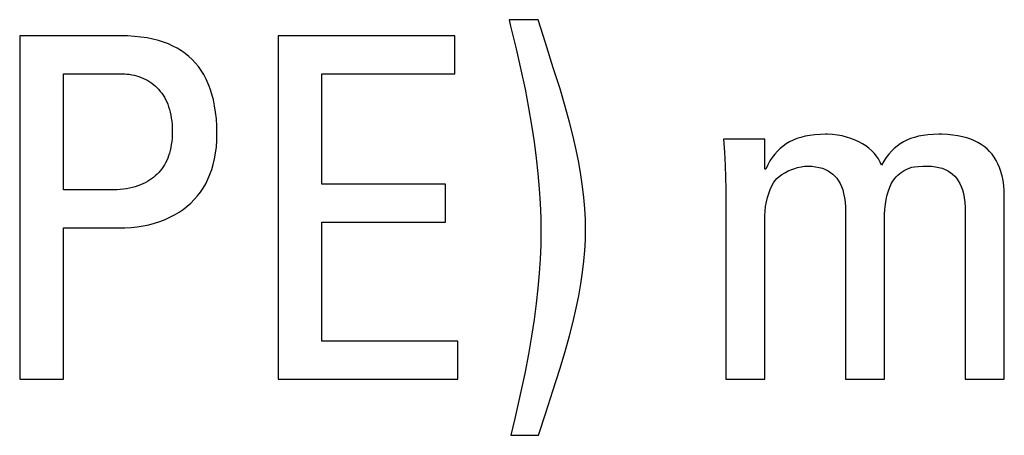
# Model space of a CAD drawing. Header units: millimetres. Extents: x -728 to -141, y -62 to 525.
# Tile 39 of 186: x -464.3 to -459.55, y 195.95 to 197.96. Entities that reach past the tile are written whole.
import ezdxf

# ---------------------------------------------------------------- set-up
doc = ezdxf.new("R2010")
doc.units = ezdxf.units.MM
doc.header["$LTSCALE"] = 23.1
doc.layers.add('R912005502_AM_0', color=7, linetype='CONTINUOUS')

msp = doc.modelspace()

# ---------------------------------------------------------------- linework, layer by layer
at = {"layer": 'R912005502_AM_0', "color": 7}
for p, q in [((-461.8002, 197.9591), (-461.9401, 197.9591)), ((-461.9401, 197.9591), (-461.9323, 197.9282)), ((-461.7648, 197.8474), (-461.8002, 197.9591)), ((-461.9323, 197.9282), (-461.9055, 197.818)), ((-463.8102, 197.8811), (-464.301, 197.8811)), ((-464.301, 197.8811), (-464.301, 196.2255)), ((-463.7804, 197.8806), (-463.8102, 197.8811)), ((-463.7472, 197.8787), (-463.7804, 197.8806)), ((-463.7159, 197.8755), (-463.7472, 197.8787)), ((-463.6863, 197.8711), (-463.7159, 197.8755)), ((-463.6584, 197.8655), (-463.6863, 197.8711)), ((-463.632, 197.8587), (-463.6584, 197.8655)), ((-463.6072, 197.8509), (-463.632, 197.8587)), ((-463.5837, 197.842), (-463.6072, 197.8509)), ((-462.2014, 197.8811), (-463.0544, 197.8811)), ((-463.0544, 197.8811), (-463.0544, 196.2255)), ((-462.2014, 197.6977), (-462.2014, 197.8811)), ((-463.5615, 197.832), (-463.5837, 197.842)), ((-463.5407, 197.821), (-463.5615, 197.832)), ((-463.521, 197.8089), (-463.5407, 197.821)), ((-463.5025, 197.7959), (-463.521, 197.8089)), ((-461.9055, 197.818), (-461.8825, 197.7172)), ((-461.7264, 197.7276), (-461.7648, 197.8474)), ((-463.485, 197.7817), (-463.5025, 197.7959)), ((-463.4686, 197.7665), (-463.485, 197.7817)), ((-463.4533, 197.7502), (-463.4686, 197.7665)), ((-463.4389, 197.7328), (-463.4533, 197.7502)), ((-463.4256, 197.7141), (-463.4389, 197.7328)), ((-463.4132, 197.6942), (-463.4256, 197.7141)), ((-461.8825, 197.7172), (-461.8627, 197.6233)), ((-461.6942, 197.6249), (-461.7264, 197.7276)), ((-464.09, 197.6977), (-463.7988, 197.6977)), ((-464.09, 197.1381), (-464.09, 197.6977)), ((-463.7988, 197.6977), (-463.7939, 197.6976)), ((-463.7939, 197.6976), (-463.7836, 197.6969)), ((-463.7836, 197.6969), (-463.7723, 197.6957)), ((-463.7723, 197.6957), (-463.7606, 197.6938)), ((-463.7606, 197.6938), (-463.7488, 197.6913)), ((-463.7488, 197.6913), (-463.7371, 197.6882)), ((-463.7371, 197.6882), (-463.7256, 197.6846)), ((-463.7256, 197.6846), (-463.7143, 197.6804)), ((-463.7143, 197.6804), (-463.7034, 197.6758)), ((-463.7034, 197.6758), (-463.6928, 197.6707)), ((-463.6928, 197.6707), (-463.6826, 197.6651)), ((-463.6826, 197.6651), (-463.6728, 197.6591)), ((-463.4018, 197.6729), (-463.4132, 197.6942)), ((-463.3914, 197.6503), (-463.4018, 197.6729)), ((-462.8435, 197.6977), (-462.2014, 197.6977)), ((-462.8435, 197.1657), (-462.8435, 197.6977)), ((-463.6728, 197.6591), (-463.6634, 197.6526)), ((-463.6634, 197.6526), (-463.6544, 197.6457)), ((-463.6544, 197.6457), (-463.6458, 197.6383)), ((-463.6458, 197.6383), (-463.6376, 197.6305)), ((-463.6376, 197.6305), (-463.6298, 197.6223)), ((-463.6298, 197.6223), (-463.6225, 197.6136)), ((-463.6225, 197.6136), (-463.6155, 197.6045)), ((-463.3865, 197.6384), (-463.3914, 197.6503)), ((-463.382, 197.6261), (-463.3865, 197.6384)), ((-463.3737, 197.6004), (-463.382, 197.6261)), ((-461.8627, 197.6233), (-461.8457, 197.5348)), ((-461.6689, 197.5399), (-461.6942, 197.6249)), ((-463.6155, 197.6045), (-463.609, 197.5949)), ((-463.609, 197.5949), (-463.6028, 197.5848)), ((-463.6028, 197.5848), (-463.5971, 197.5742)), ((-463.5971, 197.5742), (-463.5918, 197.5632)), ((-463.3665, 197.5731), (-463.3737, 197.6004)), ((-463.3605, 197.5441), (-463.3665, 197.5731)), ((-463.5918, 197.5632), (-463.5869, 197.5516)), ((-463.5869, 197.5516), (-463.5825, 197.5394)), ((-463.5825, 197.5394), (-463.5785, 197.5267)), ((-463.5785, 197.5267), (-463.575, 197.5134)), ((-463.3557, 197.5133), (-463.3605, 197.5441)), ((-461.8457, 197.5348), (-461.8311, 197.4505)), ((-461.648, 197.4646), (-461.6689, 197.5399)), ((-463.575, 197.5134), (-463.572, 197.4995)), ((-463.572, 197.4995), (-463.5695, 197.485)), ((-463.5695, 197.485), (-463.5675, 197.4698)), ((-463.3522, 197.4805), (-463.3557, 197.5133)), ((-463.35, 197.4457), (-463.3522, 197.4805)), ((-463.5675, 197.4698), (-463.5661, 197.454)), ((-463.5661, 197.454), (-463.5652, 197.4374)), ((-463.5652, 197.4374), (-463.5649, 197.4202)), ((-463.3493, 197.4088), (-463.35, 197.4457)), ((-461.8311, 197.4505), (-461.8188, 197.3698)), ((-461.6305, 197.3956), (-461.648, 197.4646)), ((-463.5661, 197.387), (-463.5675, 197.3715)), ((-463.5652, 197.4032), (-463.5661, 197.387)), ((-463.5649, 197.4202), (-463.5652, 197.4032)), ((-463.3522, 197.3455), (-463.35, 197.3764)), ((-463.35, 197.3764), (-463.3493, 197.4088)), ((-461.6156, 197.3311), (-461.6305, 197.3956)), ((-460.7065, 197.3835), (-460.9059, 197.3835)), ((-460.9059, 197.3835), (-460.901, 197.32)), ((-460.7065, 197.2391), (-460.7065, 197.3835)), ((-460.5695, 197.378), (-460.5866, 197.3696)), ((-460.5513, 197.3854), (-460.5695, 197.378)), ((-460.5318, 197.3917), (-460.5513, 197.3854)), ((-460.511, 197.3969), (-460.5318, 197.3917)), ((-460.4885, 197.4011), (-460.511, 197.3969)), ((-460.4643, 197.4041), (-460.4885, 197.4011)), ((-460.4381, 197.4059), (-460.4643, 197.4041)), ((-460.4129, 197.4065), (-460.4381, 197.4059)), ((-460.4032, 197.4063), (-460.4129, 197.4065)), ((-460.3796, 197.405), (-460.4032, 197.4063)), ((-460.3562, 197.4023), (-460.3796, 197.405)), ((-460.3334, 197.3983), (-460.3562, 197.4023)), ((-460.3114, 197.3929), (-460.3334, 197.3983)), ((-460.2903, 197.3864), (-460.3114, 197.3929)), ((-460.2705, 197.3788), (-460.2903, 197.3864)), ((-460.2518, 197.3702), (-460.2705, 197.3788)), ((-460.0204, 197.3783), (-460.037, 197.3699)), ((-460.0028, 197.3856), (-460.0204, 197.3783)), ((-459.9841, 197.3918), (-460.0028, 197.3856)), ((-459.9641, 197.397), (-459.9841, 197.3918)), ((-459.9427, 197.4011), (-459.9641, 197.397)), ((-459.9197, 197.404), (-459.9427, 197.4011)), ((-459.8946, 197.4058), (-459.9197, 197.404)), ((-459.8672, 197.4065), (-459.8946, 197.4058)), ((-459.8525, 197.4063), (-459.8672, 197.4065)), ((-459.8248, 197.4052), (-459.8525, 197.4063)), ((-459.7992, 197.4029), (-459.8248, 197.4052)), ((-459.7752, 197.3995), (-459.7992, 197.4029)), ((-459.7529, 197.395), (-459.7752, 197.3995)), ((-459.7321, 197.3895), (-459.7529, 197.395)), ((-459.7127, 197.383), (-459.7321, 197.3895)), ((-459.6946, 197.3755), (-459.7127, 197.383)), ((-459.6778, 197.3671), (-459.6946, 197.3755)), ((-463.575, 197.3288), (-463.5785, 197.3158)), ((-463.572, 197.3424), (-463.575, 197.3288)), ((-463.5695, 197.3567), (-463.572, 197.3424)), ((-463.5675, 197.3715), (-463.5695, 197.3567)), ((-463.3558, 197.3161), (-463.3522, 197.3455)), ((-461.8188, 197.3698), (-461.8086, 197.292)), ((-461.6033, 197.2701), (-461.6156, 197.3311)), ((-460.6321, 197.3379), (-460.6456, 197.3249)), ((-460.6178, 197.3496), (-460.6321, 197.3379)), ((-460.6026, 197.3602), (-460.6178, 197.3496)), ((-460.5866, 197.3696), (-460.6026, 197.3602)), ((-460.2345, 197.3607), (-460.2518, 197.3702)), ((-460.2185, 197.3504), (-460.2345, 197.3607)), ((-460.2038, 197.3392), (-460.2185, 197.3504)), ((-460.1904, 197.3273), (-460.2038, 197.3392)), ((-460.0818, 197.3378), (-460.0952, 197.3247)), ((-460.0676, 197.3497), (-460.0818, 197.3378)), ((-460.0527, 197.3604), (-460.0676, 197.3497)), ((-460.037, 197.3699), (-460.0527, 197.3604)), ((-459.6621, 197.3578), (-459.6778, 197.3671)), ((-459.6475, 197.3475), (-459.6621, 197.3578)), ((-459.634, 197.3362), (-459.6475, 197.3475)), ((-459.6215, 197.324), (-459.634, 197.3362)), ((-463.5918, 197.2801), (-463.5972, 197.2692)), ((-463.587, 197.2915), (-463.5918, 197.2801)), ((-463.5825, 197.3034), (-463.587, 197.2915)), ((-463.5785, 197.3158), (-463.5825, 197.3034)), ((-463.3669, 197.2616), (-463.3607, 197.2882)), ((-463.3607, 197.2882), (-463.3558, 197.3161)), ((-461.8086, 197.292), (-461.8005, 197.2169)), ((-460.901, 197.32), (-460.8973, 197.2565)), ((-460.6703, 197.2951), (-460.6815, 197.278)), ((-460.6583, 197.3107), (-460.6703, 197.2951)), ((-460.6456, 197.3249), (-460.6583, 197.3107)), ((-460.1783, 197.3147), (-460.1904, 197.3273)), ((-460.1674, 197.3014), (-460.1783, 197.3147)), ((-460.1578, 197.2875), (-460.1674, 197.3014)), ((-460.1495, 197.2728), (-460.1578, 197.2875)), ((-460.1201, 197.2942), (-460.1316, 197.2766)), ((-460.108, 197.3102), (-460.1201, 197.2942)), ((-460.0952, 197.3247), (-460.108, 197.3102)), ((-459.61, 197.3107), (-459.6215, 197.324)), ((-459.5994, 197.2964), (-459.61, 197.3107)), ((-459.5898, 197.2809), (-459.5994, 197.2964)), ((-459.5811, 197.2642), (-459.5898, 197.2809)), ((-463.6157, 197.2394), (-463.6228, 197.2304)), ((-463.6091, 197.2489), (-463.6157, 197.2394)), ((-463.6029, 197.2588), (-463.6091, 197.2489)), ((-463.5972, 197.2692), (-463.6029, 197.2588)), ((-463.383, 197.2123), (-463.3744, 197.2363)), ((-463.3744, 197.2363), (-463.3669, 197.2616)), ((-461.5931, 197.2117), (-461.6033, 197.2701)), ((-460.8973, 197.2565), (-460.8952, 197.1978)), ((-460.7019, 197.2391), (-460.7065, 197.2391)), ((-460.692, 197.2594), (-460.7019, 197.2391)), ((-460.6815, 197.278), (-460.692, 197.2594)), ((-460.5933, 197.2298), (-460.5756, 197.2373)), ((-460.5756, 197.2373), (-460.5667, 197.2406)), ((-460.5667, 197.2406), (-460.5486, 197.246)), ((-460.5486, 197.246), (-460.5311, 197.2498)), ((-460.5311, 197.2498), (-460.5148, 197.2521)), ((-460.5148, 197.2521), (-460.5001, 197.2528)), ((-460.5001, 197.2528), (-460.4797, 197.2521)), ((-460.4797, 197.2521), (-460.461, 197.2501)), ((-460.461, 197.2501), (-460.4439, 197.2469)), ((-460.4439, 197.2469), (-460.4282, 197.2425)), ((-460.4282, 197.2425), (-460.4139, 197.237)), ((-460.4139, 197.237), (-460.4007, 197.2305)), ((-460.1424, 197.2574), (-460.1495, 197.2728)), ((-460.1316, 197.2766), (-460.1424, 197.2574)), ((-460.0336, 197.2318), (-460.0212, 197.2387)), ((-460.0212, 197.2387), (-460.0092, 197.2438)), ((-460.0092, 197.2438), (-459.9969, 197.2475)), ((-459.9969, 197.2475), (-459.9833, 197.2501)), ((-459.9833, 197.2501), (-459.9669, 197.2518)), ((-459.9669, 197.2518), (-459.9445, 197.2526)), ((-459.9445, 197.2526), (-459.9222, 197.2528)), ((-459.9222, 197.2528), (-459.9018, 197.2521)), ((-459.9018, 197.2521), (-459.8831, 197.2501)), ((-459.8831, 197.2501), (-459.866, 197.2469)), ((-459.866, 197.2469), (-459.8504, 197.2425)), ((-459.8504, 197.2425), (-459.836, 197.237)), ((-459.836, 197.237), (-459.8229, 197.2305)), ((-459.5735, 197.2462), (-459.5811, 197.2642)), ((-459.5668, 197.2268), (-459.5735, 197.2462)), ((-463.6647, 197.1913), (-463.6745, 197.1847)), ((-463.6554, 197.1983), (-463.6647, 197.1913)), ((-463.6466, 197.2058), (-463.6554, 197.1983)), ((-463.6382, 197.2136), (-463.6466, 197.2058)), ((-463.6303, 197.2218), (-463.6382, 197.2136)), ((-463.6228, 197.2304), (-463.6303, 197.2218)), ((-463.4037, 197.1677), (-463.3928, 197.1894)), ((-463.3928, 197.1894), (-463.383, 197.2123)), ((-461.8005, 197.2169), (-461.7942, 197.144)), ((-461.5849, 197.1555), (-461.5931, 197.2117)), ((-460.8952, 197.1978), (-460.8945, 197.1427)), ((-460.6562, 197.184), (-460.6476, 197.1934)), ((-460.6476, 197.1934), (-460.637, 197.2029)), ((-460.637, 197.2029), (-460.6243, 197.2123)), ((-460.6243, 197.2123), (-460.6097, 197.2213)), ((-460.6097, 197.2213), (-460.5933, 197.2298)), ((-460.4007, 197.2305), (-460.3887, 197.223)), ((-460.3887, 197.223), (-460.3777, 197.2145)), ((-460.3777, 197.2145), (-460.3677, 197.2049)), ((-460.3677, 197.2049), (-460.3585, 197.1942)), ((-460.3585, 197.1942), (-460.3503, 197.1823)), ((-460.0888, 197.1802), (-460.0811, 197.1916)), ((-460.0811, 197.1916), (-460.0729, 197.2012)), ((-460.0729, 197.2012), (-460.0644, 197.2093)), ((-460.0644, 197.2093), (-460.0475, 197.2224)), ((-460.0475, 197.2224), (-460.0336, 197.2318)), ((-459.8229, 197.2305), (-459.8109, 197.223)), ((-459.8109, 197.223), (-459.7999, 197.2145)), ((-459.7999, 197.2145), (-459.7899, 197.2049)), ((-459.7899, 197.2049), (-459.7807, 197.1942)), ((-459.7807, 197.1942), (-459.7725, 197.1823)), ((-459.5639, 197.2166), (-459.5668, 197.2268)), ((-459.5612, 197.206), (-459.5639, 197.2166)), ((-459.5567, 197.1836), (-459.5612, 197.206)), ((-463.8584, 197.1381), (-464.09, 197.1381)), ((-463.8472, 197.1382), (-463.8584, 197.1381)), ((-463.8313, 197.1388), (-463.8472, 197.1382)), ((-463.8157, 197.14), (-463.8313, 197.1388)), ((-463.8003, 197.1417), (-463.8157, 197.14)), ((-463.7855, 197.1439), (-463.8003, 197.1417)), ((-463.7711, 197.1467), (-463.7855, 197.1439)), ((-463.7572, 197.1499), (-463.7711, 197.1467)), ((-463.7438, 197.1536), (-463.7572, 197.1499)), ((-463.7309, 197.1577), (-463.7438, 197.1536)), ((-463.7186, 197.1623), (-463.7309, 197.1577)), ((-463.7068, 197.1673), (-463.7186, 197.1623)), ((-463.6956, 197.1727), (-463.7068, 197.1673)), ((-463.6848, 197.1785), (-463.6956, 197.1727)), ((-463.6745, 197.1847), (-463.6848, 197.1785)), ((-463.429, 197.1275), (-463.4158, 197.1471)), ((-463.4158, 197.1471), (-463.4037, 197.1677)), ((-462.2473, 197.1657), (-462.8435, 197.1657)), ((-462.2473, 196.9822), (-462.2473, 197.1657)), ((-461.7942, 197.144), (-461.7898, 197.0731)), ((-461.5787, 197.101), (-461.5849, 197.1555)), ((-460.8945, 197.1427), (-460.8945, 196.2255)), ((-460.6872, 197.1217), (-460.68, 197.1408)), ((-460.68, 197.1408), (-460.6719, 197.1585)), ((-460.6719, 197.1585), (-460.6629, 197.1749)), ((-460.6629, 197.1749), (-460.6562, 197.184)), ((-460.3503, 197.1823), (-460.3428, 197.1691)), ((-460.3428, 197.1691), (-460.3363, 197.1546)), ((-460.3363, 197.1546), (-460.3305, 197.1384)), ((-460.3305, 197.1384), (-460.3257, 197.1206)), ((-460.1094, 197.1342), (-460.1031, 197.1516)), ((-460.1031, 197.1516), (-460.0962, 197.1669)), ((-460.0962, 197.1669), (-460.0888, 197.1802)), ((-459.7725, 197.1823), (-459.765, 197.1691)), ((-459.765, 197.1691), (-459.7584, 197.1545)), ((-459.7584, 197.1545), (-459.7527, 197.1384)), ((-459.7527, 197.1384), (-459.7479, 197.1205)), ((-459.5534, 197.1595), (-459.5567, 197.1836)), ((-459.5514, 197.1337), (-459.5534, 197.1595)), ((-463.4753, 197.0748), (-463.4587, 197.0914)), ((-463.4587, 197.0914), (-463.4433, 197.109)), ((-463.4433, 197.109), (-463.429, 197.1275)), ((-461.5743, 197.048), (-461.5787, 197.101)), ((-460.6986, 197.0801), (-460.6935, 197.1014)), ((-460.6935, 197.1014), (-460.6872, 197.1217)), ((-460.3257, 197.1206), (-460.3218, 197.1008)), ((-460.3218, 197.1008), (-460.3189, 197.0789)), ((-460.1239, 197.0689), (-460.12, 197.0927)), ((-460.12, 197.0927), (-460.1151, 197.1145)), ((-460.1151, 197.1145), (-460.1094, 197.1342)), ((-459.7479, 197.1205), (-459.744, 197.1008)), ((-459.744, 197.1008), (-459.7411, 197.0788)), ((-459.5507, 197.1061), (-459.5514, 197.1337)), ((-459.5507, 196.2255), (-459.5507, 197.1061)), ((-463.5321, 197.0308), (-463.512, 197.0445)), ((-463.512, 197.0445), (-463.4931, 197.0591)), ((-463.4931, 197.0591), (-463.4753, 197.0748)), ((-461.7898, 197.0731), (-461.7872, 197.0039)), ((-461.5717, 196.9963), (-461.5743, 197.048)), ((-460.7051, 197.0354), (-460.7025, 197.0579)), ((-460.7025, 197.0579), (-460.6986, 197.0801)), ((-460.3189, 197.0789), (-460.3172, 197.0545)), ((-460.3172, 197.0545), (-460.3166, 197.0281)), ((-460.1283, 197.0193), (-460.1267, 197.0439)), ((-460.1267, 197.0439), (-460.1239, 197.0689)), ((-459.7411, 197.0788), (-459.7394, 197.0544)), ((-459.7394, 197.0544), (-459.7388, 197.0281)), ((-463.6245, 196.9861), (-463.5996, 196.9957)), ((-463.5996, 196.9957), (-463.5759, 197.0063)), ((-463.5759, 197.0063), (-463.5534, 197.018)), ((-463.5534, 197.018), (-463.5321, 197.0308)), ((-461.7872, 197.0039), (-461.7864, 196.9364)), ((-461.5709, 196.9455), (-461.5717, 196.9963)), ((-460.7065, 197.0052), (-460.7064, 197.0133)), ((-460.7065, 196.2255), (-460.7065, 197.0052)), ((-460.7064, 197.0133), (-460.7051, 197.0354)), ((-460.3166, 197.0281), (-460.3166, 196.2255)), ((-460.1286, 197.0052), (-460.1283, 197.0193)), ((-460.1286, 196.2255), (-460.1286, 197.0052)), ((-459.7388, 197.0281), (-459.7388, 196.2255)), ((-464.09, 196.9547), (-463.8125, 196.9547)), ((-464.09, 196.2255), (-464.09, 196.9547)), ((-463.8125, 196.9547), (-463.7931, 196.955)), ((-463.7931, 196.955), (-463.7639, 196.9567)), ((-463.7639, 196.9567), (-463.7346, 196.9599)), ((-463.7346, 196.9599), (-463.7058, 196.9645)), ((-463.7058, 196.9645), (-463.6777, 196.9704)), ((-463.6777, 196.9704), (-463.6506, 196.9777)), ((-463.6506, 196.9777), (-463.6245, 196.9861)), ((-462.8435, 196.9822), (-462.2473, 196.9822)), ((-462.8435, 196.409), (-462.8435, 196.9822)), ((-461.7864, 196.9364), (-461.7872, 196.8715)), ((-461.5717, 196.8963), (-461.5709, 196.9455)), ((-461.7872, 196.8715), (-461.7898, 196.8048)), ((-461.5743, 196.8459), (-461.5717, 196.8963)), ((-461.5787, 196.7942), (-461.5743, 196.8459)), ((-461.7898, 196.8048), (-461.7942, 196.736)), ((-461.585, 196.7409), (-461.5787, 196.7942)), ((-461.7942, 196.736), (-461.8005, 196.6649)), ((-461.5932, 196.6856), (-461.585, 196.7409)), ((-461.8005, 196.6649), (-461.8088, 196.591)), ((-461.6035, 196.6281), (-461.5932, 196.6856)), ((-461.616, 196.5677), (-461.6035, 196.6281)), ((-461.8088, 196.591), (-461.8191, 196.5138)), ((-461.631, 196.5037), (-461.616, 196.5677)), ((-461.8191, 196.5138), (-461.8317, 196.4326)), ((-461.6488, 196.4349), (-461.631, 196.5037)), ((-461.8317, 196.4326), (-461.8467, 196.3464)), ((-461.67, 196.3596), (-461.6488, 196.4349)), ((-462.1876, 196.409), (-462.8435, 196.409)), ((-462.1876, 196.2255), (-462.1876, 196.409)), ((-461.8467, 196.3464), (-461.8646, 196.2537)), ((-461.6958, 196.2741), (-461.67, 196.3596)), ((-461.8646, 196.2537), (-461.886, 196.152)), ((-461.7291, 196.1693), (-461.6958, 196.2741)), ((-464.301, 196.2255), (-464.09, 196.2255)), ((-463.0544, 196.2255), (-462.1876, 196.2255)), ((-460.8945, 196.2255), (-460.7065, 196.2255)), ((-460.3166, 196.2255), (-460.1286, 196.2255)), ((-459.7388, 196.2255), (-459.5507, 196.2255)), ((-461.886, 196.152), (-461.9119, 196.0363)), ((-461.7633, 196.0635), (-461.7291, 196.1693)), ((-461.7979, 195.955), (-461.7633, 196.0635)), ((-461.9119, 196.0363), (-461.9309, 195.955)), ((-461.9309, 195.955), (-461.7979, 195.955))]:
    msp.add_line(p, q, dxfattribs=at)

doc.saveas('drawing.dxf')
